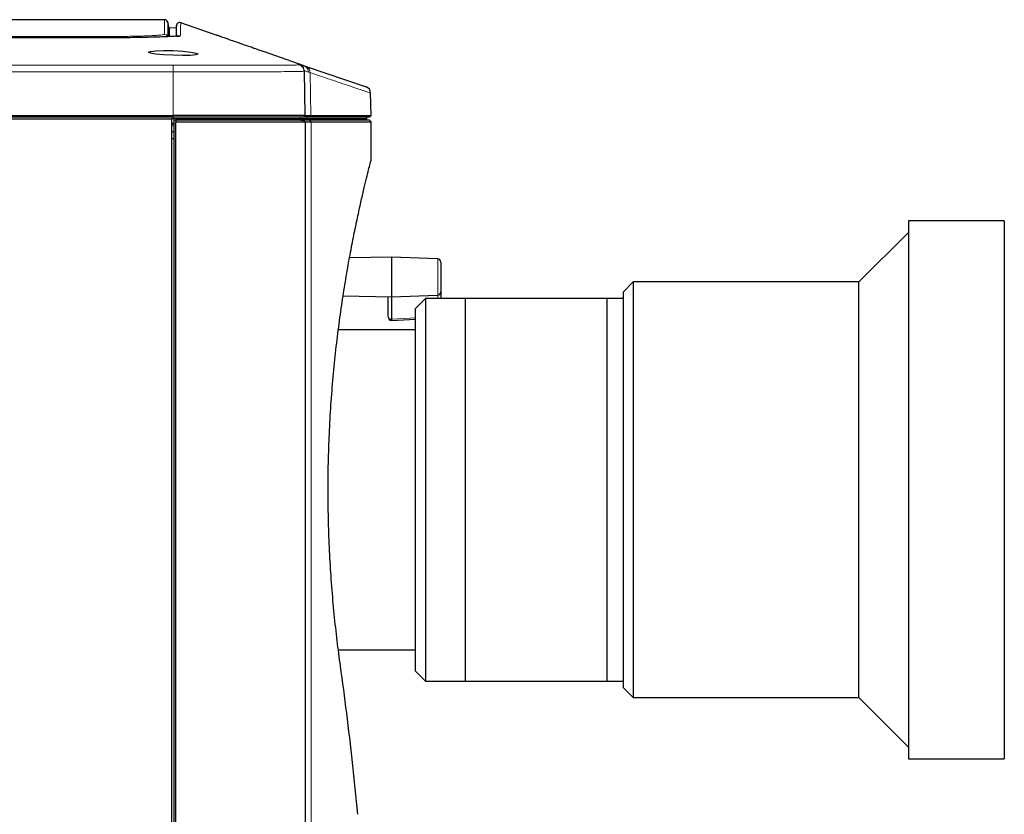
# Model space of a CAD drawing. Header units: millimetres. Extents: x 0 to 1118, y 0 to 864.
# Tile 48 of 117: x 284 to 344, y 452 to 500. Entities that reach past the tile are written whole.
import ezdxf

# ---------------------------------------------------------------- set-up
doc = ezdxf.new("R2010")
doc.units = ezdxf.units.MM

msp = doc.modelspace()

# ---------------------------------------------------------------- linework, layer by layer
at = {"color": 7, "linetype": 'Continuous', "lineweight": 25}
for p, q in [((292.9481, 499.9395), (271.8248, 499.9395)), ((293.2216, 499.432), (293.1425, 499.7867)), ((293.6464, 499.4511), (293.2216, 499.432)), ((293.6652, 499.5948), (293.6464, 499.4511)), ((296.0773, 499.0075), (293.9304, 499.7594)), ((293.6721, 499.0461), (293.6735, 498.9353)), ((294.9602, 497.8706), (294.9714, 497.8534)), ((301.4116, 497.1395), (298.9458, 498.003)), ((301.4116, 497.1395), (301.5318, 497.0988)), ((301.4172, 496.8201), (301.464, 494.1361)), ((301.5318, 497.0988), (305.1753, 495.8648)), ((305.4706, 494.1361), (305.4468, 495.498)), ((177.4674, 494.1361), (293.4674, 494.1361)), ((293.4674, 494.0395), (177.4674, 494.0395)), ((177.5674, 493.9395), (293.3674, 493.9395)), ((293.3674, 493.9395), (293.3696, 493.9417)), ((293.3674, 493.9395), (293.3674, 434.9395)), ((293.4674, 493.9395), (293.3696, 493.9395)), ((293.3735, 493.9395), (293.3735, 493.5456)), ((293.5187, 493.9395), (293.5187, 493.8395)), ((293.5187, 493.8395), (293.5187, 435.0395)), ((293.6287, 493.8395), (293.6287, 493.7395)), ((299.1722, 493.9117), (299.1727, 493.9395)), ((301.2174, 493.9395), (301.2174, 494.0395)), ((301.2174, 493.9395), (301.2174, 493.8395)), ((301.593, 493.9395), (301.2174, 493.9395)), ((301.5931, 493.9395), (301.2174, 493.9395)), ((301.2174, 493.8439), (301.3675, 493.8413)), ((301.3674, 494.0395), (301.464, 494.1361)), ((301.7362, 494.0395), (301.3674, 494.0395)), ((301.3674, 493.8395), (301.4674, 493.7395)), ((301.3675, 493.8395), (301.3675, 493.8413)), ((301.417, 493.7899), (301.3675, 493.8413)), ((301.7362, 493.8395), (301.3691, 493.8395)), ((301.464, 494.1361), (301.8284, 494.1361)), ((305.224, 493.9395), (301.593, 493.9395)), ((305.224, 493.9395), (301.5931, 493.9395)), ((305.374, 494.0395), (301.7362, 494.0395)), ((305.374, 493.8395), (301.7362, 493.8395)), ((301.8284, 494.1361), (305.4706, 494.1361)), ((305.224, 493.9395), (305.224, 494.0395)), ((305.224, 493.8395), (305.224, 493.9395)), ((305.374, 494.0395), (305.4706, 494.1361)), ((305.474, 493.7395), (305.374, 493.8395)), ((293.5187, 493.6395), (293.3735, 493.6395)), ((293.5187, 493.5456), (293.3735, 493.5456)), ((293.3735, 493.5456), (293.3735, 492.8608)), ((293.6287, 435.1395), (293.6287, 493.7395)), ((301.4674, 493.7395), (301.4674, 435.1395)), ((301.4674, 493.7395), (301.8316, 493.7395)), ((301.8316, 493.7395), (305.474, 493.7395)), ((305.474, 491.4392), (305.474, 493.7395)), ((293.5187, 493.1456), (293.3735, 493.1456)), ((293.3735, 492.8608), (293.3735, 492.7456)), ((293.3735, 492.7456), (293.3735, 436.1334)), ((293.3735, 492.7456), (293.5187, 492.7456)), ((343.8774, 487.7395), (338.0585, 487.7395)), ((338.0585, 487.7395), (338.0585, 455.1395)), ((343.8774, 487.7395), (343.8774, 455.1395)), ((338.0585, 487.0395), (335.0585, 484.0395)), ((306.7074, 485.5395), (304.1667, 485.4952)), ((309.5144, 485.4415), (306.7074, 485.5395)), ((306.7074, 485.5395), (306.7074, 483.1395)), ((309.7074, 485.2416), (309.7074, 483.4374)), ((321.3774, 484.0395), (320.7774, 483.4395)), ((335.0585, 484.0395), (321.3774, 484.0395)), ((321.3774, 484.0395), (321.3774, 458.8395)), ((335.0585, 458.8395), (335.0585, 484.0395)), ((303.7803, 483.1906), (306.7074, 483.1395)), ((306.5074, 481.9504), (306.5074, 483.143)), ((306.7074, 483.1395), (309.5144, 483.2375)), ((306.7074, 483.1395), (306.7074, 481.7861)), ((309.7074, 483.4374), (309.7074, 483.0395)), ((320.7774, 459.4395), (320.7774, 483.4395)), ((308.7774, 483.0395), (308.1774, 482.4395)), ((311.1774, 483.0395), (308.7774, 483.0395)), ((308.7774, 483.0395), (308.7774, 459.8395)), ((319.7774, 483.0445), (311.1774, 483.0445)), ((311.1774, 483.0445), (311.1774, 459.8345)), ((319.7774, 483.0445), (319.7774, 459.8345)), ((320.7774, 483.0395), (319.7774, 483.0395)), ((308.1774, 460.4395), (308.1774, 482.4395)), ((306.7026, 481.7146), (306.7086, 481.7145)), ((306.7074, 481.7861), (306.7074, 481.786)), ((306.709, 481.7124), (308.1774, 481.7827)), ((308.1774, 481.1395), (303.489, 481.1395)), ((303.4922, 461.7395), (308.1774, 461.7395)), ((308.1774, 460.4395), (308.7774, 459.8395)), ((308.7774, 459.8395), (311.1774, 459.8395)), ((311.1774, 459.8345), (319.7774, 459.8345)), ((319.7774, 459.8395), (320.7774, 459.8395)), ((320.7774, 459.4395), (321.3774, 458.8395)), ((321.3774, 458.8395), (335.0585, 458.8395)), ((335.0585, 458.8395), (338.0585, 455.8395)), ((338.0585, 455.1395), (343.8774, 455.1395))]:
    msp.add_line(p, q, dxfattribs=at)
at = {"color": 7, "linetype": 'Continuous', "lineweight": 18}
for p, q in [((301.1472, 497.2309), (301.2095, 497.2095)), ((293.4674, 496.7871), (293.4674, 494.1361)), ((301.7852, 496.7269), (301.6707, 496.7676)), ((301.7852, 496.7269), (301.8284, 494.1361)), ((293.4674, 494.0395), (293.4674, 494.1361)), ((293.4674, 493.9395), (293.4674, 494.0395)), ((301.593, 493.9395), (301.593, 493.8395)), ((301.5931, 493.9395), (301.5931, 494.0395)), ((301.7362, 494.0395), (301.8284, 494.1361)), ((301.7362, 493.8395), (301.8316, 493.7395)), ((301.8316, 493.7395), (301.8316, 437.6894)), ((309.5144, 483.2375), (309.5144, 485.4415)), ((306.7039, 483.1396), (306.7039, 481.7862)), ((309.5144, 483.0395), (309.5144, 483.2375)), ((306.7039, 481.7862), (306.7074, 481.7861))]:
    msp.add_line(p, q, dxfattribs=at)
at = {"color": 7, "linetype": 'Continuous', "lineweight": 18, "flags": 128}
for points in [[(235.4674, 498.9203), (235.8674, 498.9203), (237.4674, 498.9203), (243.8674, 498.9203), (269.4674, 498.9203), (269.7889, 498.9203), (289.4096, 498.9203)], [(293.4686, 497.1778), (293.4686, 497.1636), (293.4685, 497.1369), (293.4684, 497.0986), (293.4682, 497.0499), (293.4681, 496.9924), (293.4679, 496.9281), (293.4677, 496.8589), (293.4674, 496.7871)], [(293.4674, 496.7871), (274.2246, 496.7874), (254.9817, 496.7874), (235.4674, 496.7874), (234.6674, 496.7874), (231.4674, 496.7874), (218.6674, 496.7874), (198.0674, 496.7874), (177.4674, 496.7871)], [(306.7074, 481.786), (307.5065, 481.824), (308.1774, 481.8558)]]:
    msp.add_lwpolyline(points, dxfattribs=at)
at = {"color": 7, "linetype": 'Continuous', "lineweight": 25, "flags": 128}
msp.add_lwpolyline([(294.9466, 497.8437), (294.8546, 497.8077), (294.5294, 497.7789), (294.041, 497.7695), (293.4669, 497.7797), (292.8941, 497.8087), (292.4093, 497.8534), (292.0887, 497.909), (291.9757, 497.9677), (292.0922, 498.0205), (292.4166, 498.0582), (292.904, 498.0734), (293.4815, 498.0623), (294.0537, 498.0262), (294.5374, 497.9725), (294.8581, 497.9112), (294.9602, 497.8706), (294.9602, 497.8706)], dxfattribs=at)
at = {"color": 7, "linetype": 'Continuous', "lineweight": 25}
for centre, radius, start, end in [((292.9481, 499.7395), 0.2, 12.018018, 90.077236), ((293.8637, 499.5708), 0.2, 70.561028, 180.703737), ((301.0165, 496.8529), 0.4, 1, 49.205597), ((305.047, 495.4859), 0.4, 1.380811, 71.289601), ((309.5074, 485.2416), 0.2, 0, 88), ((309.5074, 483.4374), 0.2, 272, 0), ((306.7074, 481.9146), 0.2, 179.997722, 268.797304)]:
    msp.add_arc(centre, radius, start, end, dxfattribs=at)
at = {"color": 7, "linetype": 'Continuous', "lineweight": 18}
for centre, radius, start, end in [((290.6357, 498.8359), 0.1063, 7.112627, 62.223628), ((292.9475, 498.8581), 0.2001, 12.590832, 89.968874), ((292.9481, 498.8596), 0.2, 12.597427, 89.995013), ((293.8738, 498.7643), 0.2001, 78.622037, 115.221798), ((293.8732, 498.7629), 0.2, 78.61928, 114.111272), ((301.0172, 496.8131), 0.4, 1.001846, 78.788943), ((301.0165, 496.8529), 0.4, 49.205597, 70.931163), ((301.4036, 496.7391), 0.3819, 358.170211, 70.374449), ((306.6905, 481.9698), 0.1841, 186.043276, 274.197177)]:
    msp.add_arc(centre, radius, start, end, dxfattribs=at)
for points, knots in [([(292.9481, 499.0596), (292.948, 499.0938), (292.9474, 499.2648), (292.948, 499.5211), (292.948, 499.7644), (292.9481, 499.9132), (292.9481, 499.9295), (292.9481, 499.9375)], [0, 0, 0, 0, 0.0594109, 0.29705014, 0.53468937, 0.77232861, 1, 1, 1, 1]), ([(293.9298, 499.7577), (293.9298, 499.7583), (293.9301, 499.7732), (293.9291, 499.7189), (293.9264, 499.5844), (293.9222, 499.3774), (293.9174, 499.1584), (293.9146, 499.0264), (293.9132, 498.9604)], [0, 0, 0, 0, 0.0104836, 0.2482502, 0.4860169, 0.7429977, 0.8714976, 1, 1, 1, 1]), ([(289.4096, 498.9203), (289.4929, 498.9204), (289.6933, 498.9206), (290.009, 498.9222), (290.3534, 498.9253), (290.5746, 498.9284), (290.6853, 498.93)], [0, 0, 0, 0, 0.1916677, 0.4610831, 0.7305414, 1, 1, 1, 1]), ([(289.4096, 498.9203), (289.4096, 498.9199), (289.4096, 498.9184), (289.4098, 498.9063), (289.4099, 498.8796), (289.41, 498.8506), (289.41, 498.8398)], [0, 0, 0, 0, 0.0956962, 0.390903, 0.7739305, 1, 1, 1, 1]), ([(290.6853, 498.93), (290.8664, 498.9332), (291.2287, 498.9397), (291.7108, 498.9538), (292.1286, 498.9706), (292.4737, 498.9899), (292.7311, 499.011), (292.9066, 499.0341), (292.9336, 499.0499), (292.9476, 499.0582)], [0, 0, 0, 0, 0.1406898, 0.28138298, 0.42128675, 0.56119555, 0.70338452, 0.84556179, 1, 1, 1, 1]), ([(292.9476, 499.0582), (292.9477, 499.0583), (292.9478, 499.0587), (292.948, 499.0591), (292.948, 499.0594), (292.9481, 499.0596)], [0, 0, 0, 0, 0.3225581, 0.6612775, 1, 1, 1, 1]), ([(293.9132, 498.9604), (293.9132, 498.9603), (293.9131, 498.96), (293.9129, 498.9595), (293.9128, 498.9592), (293.9127, 498.959)], [0, 0, 0, 0, 0.2788876, 0.5577771, 1, 1, 1, 1]), ([(177.4663, 497.1778), (181.5652, 497.1779), (189.7631, 497.1781), (209.0968, 497.178), (224.5983, 497.178), (237.0674, 497.1781), (242.6674, 497.178), (254.8676, 497.1794), (269.4346, 497.1719), (283.1683, 497.1885), (290.0352, 497.1814), (293.4686, 497.1778)], [0, 0, 0, 0, 0.1060052, 0.2120105, 0.5, 0.5068964, 0.534482, 0.6448246, 0.8224123, 0.9112063, 1, 1, 1, 1]), ([(301.4172, 496.8201), (301.4172, 496.8201), (301.4172, 496.8164), (301.3848, 496.8101), (301.216, 496.8017), (300.8606, 496.7947), (300.2505, 496.7894), (299.4431, 496.7857), (298.4723, 496.7834), (297.3498, 496.7825), (296.1269, 496.7827), (294.8169, 496.784), (293.9209, 496.7858), (293.4674, 496.7871), (293.4674, 496.7871)], [0, 0, 0, 0, 0.00000096, 0.06987365, 0.14060632, 0.24634795, 0.35516764, 0.46101342, 0.56993208, 0.67591233, 0.78496135, 0.89094875, 0.99999904, 1, 1, 1, 1]), ([(293.4686, 497.1778), (293.8957, 497.1769), (294.7498, 497.175), (295.9951, 497.1739), (297.1671, 497.1736), (298.2361, 497.1745), (299.1679, 497.1765), (299.9417, 497.1798), (300.5319, 497.1844), (300.8783, 497.1904), (301.0564, 497.1973), (301.082, 497.2027), (301.095, 497.2054)], [0, 0, 0, 0, 0.10745138, 0.21490514, 0.322326, 0.42975643, 0.5370819, 0.64441589, 0.75175071, 0.85909113, 0.92840466, 1, 1, 1, 1]), ([(301.095, 497.2054), (301.0969, 497.2065), (301.0988, 497.2076), (301.101, 497.2076), (301.101, 497.2076)], [0, 0, 0, 0, 0.9999686, 1, 1, 1, 1]), ([(301.101, 497.2076), (301.101, 497.2076), (301.103, 497.2087), (301.1146, 497.2146), (301.119, 497.2172), (301.1418, 497.2287), (301.1458, 497.2303), (301.1472, 497.2309)], [0, 0, 0, 0, 0.00000026, 0.02509985, 0.1577512, 0.68830211, 1, 1, 1, 1]), ([(301.6707, 496.7676), (301.5973, 496.7943), (301.4492, 496.8482), (301.4274, 496.8559), (301.4165, 496.8598)], [0, 0, 0, 0, 0.4954917, 1, 1, 1, 1]), ([(305.4325, 495.4978), (305.4334, 495.4975), (305.4357, 495.4967), (305.298, 495.5431), (305.0324, 495.6326), (304.6298, 495.7683), (304.0992, 495.9471), (303.4443, 496.1678), (302.6837, 496.4241), (302.0849, 496.6259), (301.7852, 496.7269)], [0, 0, 0, 0, 0.081722, 0.2113945, 0.3436484, 0.4761422, 0.6093626, 0.7428264, 0.8713053, 1, 1, 1, 1]), ([(293.6287, 493.8395), (293.6081, 493.8395), (293.5714, 493.8395), (293.5348, 493.8395), (293.5187, 493.8395)], [0, 0, 0, 0, 0.56078469, 1, 1, 1, 1]), ([(306.7039, 481.7862), (306.7037, 481.7724), (306.7032, 481.7359), (306.7027, 481.7104), (306.7027, 481.7171), (306.7027, 481.7182)], [0, 0, 0, 0, 0.3359357, 0.8916307, 1, 1, 1, 1])]:
    msp.add_open_spline(points, degree=3, knots=knots, dxfattribs=at)
at = {"color": 7, "linetype": 'Continuous', "lineweight": 25}
for points, knots in [([(293.1433, 499.781), (293.1433, 499.7731), (293.1433, 499.7568), (293.1432, 499.6079), (293.1432, 499.3647), (293.1426, 499.1084), (293.1432, 498.9374), (293.1433, 498.9032)], [0, 0, 0, 0, 0.2276615, 0.4652943, 0.7029271, 0.9405598, 1, 1, 1, 1]), ([(293.2216, 499.4186), (293.2216, 499.4214), (293.2216, 499.4298), (293.2216, 499.3255), (293.2216, 499.1547), (293.2216, 498.9784), (293.2216, 498.912)], [0, 0, 0, 0, 0.15747972, 0.48089258, 0.80447779, 1, 1, 1, 1]), ([(293.6464, 499.4377), (293.6464, 499.4405), (293.6464, 499.4489), (293.6464, 499.3446), (293.6464, 499.1744), (293.6464, 498.999), (293.6464, 498.9335)], [0, 0, 0, 0, 0.15788105, 0.48211737, 0.80650788, 1, 1, 1, 1]), ([(293.6735, 498.9353), (293.6733, 498.9518), (293.6722, 499.0336), (293.6702, 499.2085), (293.6676, 499.4203), (293.6659, 499.5554), (293.6652, 499.6105), (293.6654, 499.5954), (293.6654, 499.5947)], [0, 0, 0, 0, 0.035807, 0.1779609, 0.4622787, 0.725339, 0.9883992, 1, 1, 1, 1]), ([(289.4145, 498.8375), (282.8726, 498.842), (266.2643, 498.8531), (249.162, 498.8482), (237.7215, 498.8483), (236.3475, 498.8483), (235.4674, 498.8483)], [0, 0, 0, 0, 0.3637928, 0.9235921, 0.951061, 1, 1, 1, 1]), ([(291.0257, 498.8511), (290.8042, 498.8482), (290.3614, 498.8424), (289.8135, 498.837), (289.4976, 498.8374), (289.4145, 498.8375)], [0, 0, 0, 0, 0.4243892, 0.8484288, 1, 1, 1, 1]), ([(293.8784, 498.9518), (293.8698, 498.9493), (293.8439, 498.9418), (293.677, 498.9363), (293.3751, 498.9177), (292.9479, 498.8993), (292.4214, 498.8814), (291.7888, 498.8643), (291.2923, 498.8557), (291.0257, 498.8511)], [0, 0, 0, 0, 0.0699973, 0.2119774, 0.3673232, 0.5226578, 0.6737219, 0.8247996, 1, 1, 1, 1]), ([(293.6735, 498.9353), (293.718, 498.9378), (293.8408, 498.9446), (293.8618, 498.9508), (293.8751, 498.9548)], [0, 0, 0, 0, 0.3629275, 1, 1, 1, 1]), ([(298.9458, 498.003), (298.9466, 498.0027), (298.9529, 498.0005), (298.9158, 498.0135), (298.8228, 498.046), (298.6762, 498.0974), (298.4242, 498.1855), (298.0174, 498.3279), (297.4671, 498.5205), (296.9228, 498.7111), (296.5308, 498.8485), (296.2952, 498.9311), (296.1661, 498.9764), (296.0864, 499.0043), (296.0802, 499.0065), (296.0773, 499.0075)], [0, 0, 0, 0, 0.0096054, 0.072313, 0.1349277, 0.1976147, 0.260349, 0.3851057, 0.509863, 0.6345285, 0.7590926, 0.8217256, 0.8843017, 0.9468342, 1, 1, 1, 1]), ([(301.2095, 497.2095), (301.2105, 497.2092), (301.2327, 497.2016), (301.3242, 497.1698), (301.4116, 497.1395)], [0, 0, 0, 0, 0.0457412, 1, 1, 1, 1]), ([(301.4165, 496.8598), (301.4165, 496.8589), (301.4165, 496.8565), (301.4169, 496.833), (301.4169, 496.8361), (301.4171, 496.8228), (301.4172, 496.8201)], [0, 0, 0, 0, 0.30920994, 0.83552515, 0.9671041, 1, 1, 1, 1]), ([(301.464, 494.1361), (301.463, 494.1361), (301.4599, 494.1362), (301.4247, 494.1365), (301.3443, 494.1365), (301.2239, 494.1364), (301.0647, 494.1361), (300.867, 494.136), (300.6315, 494.1367), (300.3598, 494.1372), (300.0534, 494.1373), (299.714, 494.1368), (299.3432, 494.1361), (298.9425, 494.136), (298.5138, 494.1367), (298.0598, 494.1372), (297.5827, 494.1373), (297.085, 494.1368), (296.655, 494.1361), (296.2151, 494.136), (295.7662, 494.1362), (295.2159, 494.1365), (294.6482, 494.1366), (294.0644, 494.1363), (293.6668, 494.1361), (293.4674, 494.1361)], [0, 0, 0, 0, 0.0226158, 0.0678688, 0.1131214, 0.1583739, 0.2036266, 0.2488797, 0.2941331, 0.3393859, 0.3846384, 0.4298909, 0.4751438, 0.5203972, 0.5656502, 0.6109029, 0.6561553, 0.701408, 0.7466611, 0.7692768, 0.8145299, 0.8597826, 0.9050351, 0.9523853, 1, 1, 1, 1]), ([(301.3674, 494.0395), (301.353, 494.0395), (301.3235, 494.0395), (301.0854, 494.0395), (300.6882, 494.0395), (300.1112, 494.0395), (299.3759, 494.0395), (298.4421, 494.0395), (297.3235, 494.0395), (296.0544, 494.0395), (294.7577, 494.0395), (293.8901, 494.0395), (293.4674, 494.0395)], [0, 0, 0, 0, 0.0863596, 0.1767371, 0.2705259, 0.366999, 0.4649364, 0.5632762, 0.6781633, 0.7901968, 0.8978032, 1, 1, 1, 1]), ([(301.2174, 493.9395), (301.2033, 493.9395), (301.1743, 493.9395), (300.9408, 493.9395), (300.5512, 493.9395), (299.9849, 493.9395), (299.2638, 493.9395), (298.3476, 493.9395), (297.2503, 493.9395), (296.0053, 493.9395), (294.7332, 493.9395), (293.882, 493.9395), (293.4674, 493.9395)], [0, 0, 0, 0, 0.08635472, 0.17673581, 0.27050926, 0.36700811, 0.46494102, 0.56325722, 0.67817929, 0.79018812, 0.89780616, 1, 1, 1, 1]), ([(301.2174, 493.9395), (301.1971, 493.9395), (301.1552, 493.9395), (300.8181, 493.9395), (300.2506, 493.9395), (299.4464, 493.9395), (298.4395, 493.9395), (297.2844, 493.9395), (296.0471, 493.9395), (294.7808, 493.9395), (293.9322, 493.9395), (293.5187, 493.9395)], [0, 0, 0, 0, 0.1040798, 0.2136933, 0.3278847, 0.4449083, 0.5627796, 0.6777157, 0.7898124, 0.8975763, 1, 1, 1, 1]), ([(301.3674, 493.8395), (301.3471, 493.8395), (301.3054, 493.8395), (300.9685, 493.8395), (300.4019, 493.8395), (299.5974, 493.8395), (298.5898, 493.8395), (297.4301, 493.8395), (296.1854, 493.8395), (294.9071, 493.8395), (294.0478, 493.8395), (293.6287, 493.8395)], [0, 0, 0, 0, 0.1039534, 0.2134024, 0.3273875, 0.4442275, 0.5620209, 0.6769122, 0.7891676, 0.8971741, 1, 1, 1, 1]), ([(293.6287, 493.7395), (293.9071, 493.7392), (294.6282, 493.7385), (295.7728, 493.7392), (297.015, 493.7392), (298.1704, 493.737), (299.1935, 493.7408), (300.0542, 493.7368), (300.7261, 493.7396), (301.1672, 493.7389), (301.4223, 493.7386), (301.4523, 493.7392), (301.4674, 493.7395)], [0, 0, 0, 0, 0.0674538, 0.174663, 0.2818513, 0.3890306, 0.4993179, 0.6065036, 0.7136874, 0.8208711, 0.9095695, 1, 1, 1, 1]), ([(303.6207, 460.7538), (303.552, 461.263), (303.4153, 462.2774), (303.2382, 463.8967), (303.0893, 465.5717), (302.9745, 467.2973), (302.8983, 469.0597), (302.8633, 470.8414), (302.87, 472.6286), (302.9191, 474.4076), (303.0089, 476.1602), (303.1352, 477.8737), (303.2947, 479.534), (303.482, 481.1268), (303.6901, 482.6418), (303.9128, 484.0663), (304.1433, 485.3899), (304.374, 486.6053), (304.598, 487.7008), (304.8089, 488.6704), (304.9999, 489.508), (305.1654, 490.2035), (305.2997, 490.7496), (305.4001, 491.1507), (305.4571, 491.3745), (305.4808, 491.4657), (305.474, 491.4393), (305.4739, 491.4392)], [0, 0, 0, 0, 0.0417112, 0.0831024, 0.1245124, 0.1661123, 0.2074743, 0.2489588, 0.290459, 0.3318429, 0.3734742, 0.4149611, 0.4564083, 0.4981626, 0.5397367, 0.5812612, 0.6230609, 0.6647623, 0.7063611, 0.7481715, 0.790119, 0.8319043, 0.8738476, 0.9159234, 0.9578149, 0.9998503, 1, 1, 1, 1]), ([(306.7074, 481.786), (306.7077, 481.7723), (306.7082, 481.7358), (306.7087, 481.7103), (306.7087, 481.7169), (306.7087, 481.7179)], [0, 0, 0, 0, 0.3372682, 0.8963049, 1, 1, 1, 1]), ([(304.6621, 451.7681), (304.5606, 452.8159), (304.3623, 454.8636), (304.013, 457.8591), (303.7493, 459.8048), (303.6207, 460.7538)], [0, 0, 0, 0, 0.3493125, 0.6826454, 1, 1, 1, 1])]:
    msp.add_open_spline(points, degree=3, knots=knots, dxfattribs=at)
at = {"color": 7, "linetype": 'Continuous', "lineweight": 18}
msp.add_open_spline([(301.4116, 497.1395), (301.4481, 497.1232), (301.5212, 497.0907), (301.6043, 497.0008), (301.6604, 496.8908), (301.6672, 496.8087), (301.6707, 496.7676)], degree=3, dxfattribs=at)

doc.saveas('drawing.dxf')
